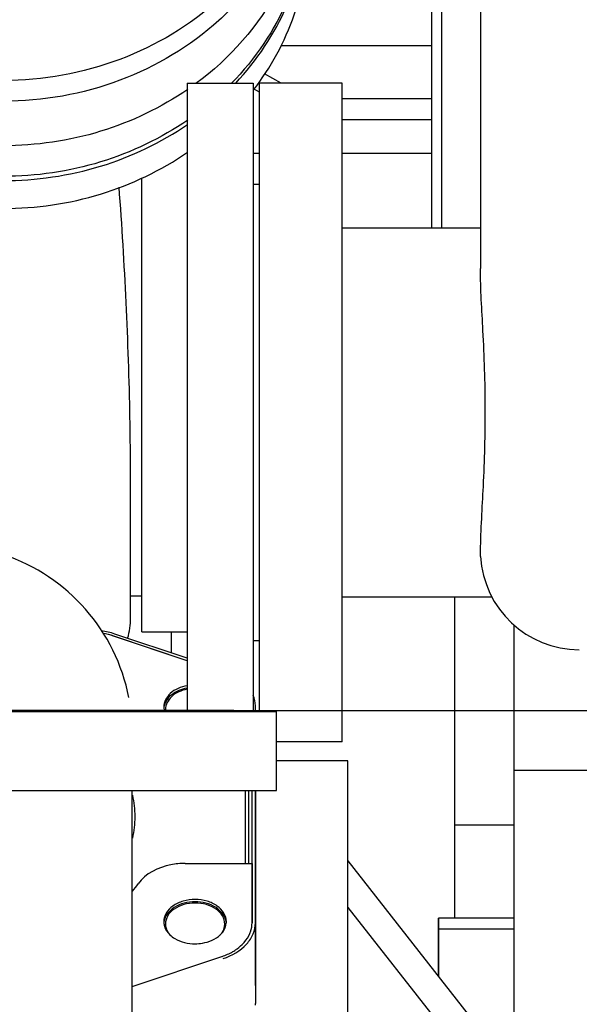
# Model space of a CAD drawing. Header units: millimetres. Extents: x 0 to 1189, y 0 to 841.
# Tile 86 of 175: x 440.8 to 447.59, y 476.43 to 488.39. Entities that reach past the tile are written whole.
import ezdxf
from ezdxf.enums import TextEntityAlignment as Align

# ---------------------------------------------------------------- set-up
doc = ezdxf.new("R2010")
doc.units = ezdxf.units.MM
doc.header["$LTSCALE"] = 65.395
doc.linetypes.add('CENTER', pattern=[0.6, 0.375, -0.075, 0.075, -0.075])
doc.layers.get('0').update_dxf_attribs({"linetype": 'CONTINUOUS'})
for name, color, linetype in [('1007_885011_97_PBL1056', 7, 'CONTINUOUS'), ('25007_060000_TLKGS_KGS_V_ABL906', 7, 'CONTINUOUS'), ('25007_061000_TLKGS_KGS_V_ABL947', 7, 'CONTINUOUS'), ('25007_153200_271333_ABL920', 7, 'CONTINUOUS'), ('25007_153200_33_ABL976', 7, 'CONTINUOUS'), ('25007_153200_45_ABL940', 7, 'CONTINUOUS'), ('25007_153200_45_T1_PBL1038', 7, 'CONTINUOUS'), ('25007_153200_93_ABL1019', 7, 'CONTINUOUS'), ('25007_153700_00_12_AC_ABL1048', 7, 'CONTINUOUS'), ('25007_153700_00_12_AC_ABL1051', 7, 'CONTINUOUS'), ('25007_153700_00_12_T1_AC_PBL1050', 7, 'CONTINUOUS'), ('25007_153700_00_12_T1_AC_PBL1052', 7, 'CONTINUOUS'), ('25007_153700_00_12_T2_AC_PBL1049', 7, 'CONTINUOUS'), ('25007_153700_00_12_T2_AC_PBL1134', 7, 'CONTINUOUS'), ('25007_634500_05_SIMPLE1_A_ABL1067', 7, 'CONTINUOUS'), ('25007_634500_05_SIMPLE1_T1_A_PBL1068', 7, 'CONTINUOUS'), ('25007_641000_05_SIMPLE1_E_ABL948', 7, 'CONTINUOUS'), ('25007_641000_05_SIMPLE1_T2_E_PBL949', 7, 'CONTINUOUS'), ('25007_644000_01_SIMPLE1_C_ABL1012', 7, 'CONTINUOUS'), ('25007_644000_01_SIMPLE1_T1_C_PBL1013', 7, 'CONTINUOUS'), ('25007_765000_05_SIMPLE1_T1_X_PBL1053', 7, 'CONTINUOUS'), ('25007_765000_05_SIMPLE1_T2_X_PBL1041', 7, 'CONTINUOUS'), ('25007_765000_05_SIMPLE1_X_ABL1040', 7, 'CONTINUOUS'), ('25007_836000_01_SIMPLE1_C_ABL956', 7, 'CONTINUOUS'), ('25007_836000_01_SIMPLE1_T1_C_PBL963', 7, 'CONTINUOUS'), ('25007_836000_01_SIMPLE1_T2_C_PBL957', 7, 'CONTINUOUS'), ('25067_000000_IMO-2_SKL_PBL1120', 7, 'CONTINUOUS'), ('25067_000000_TLKGS_MARKETING_ABL901', 7, 'CONTINUOUS'), ('ARI_ZESA_DN80_PN16_EPDM_PBL988', 7, 'CONTINUOUS'), ('B-05-38X28-89X2_5-N6000_PBL1020', 7, 'CONTINUOUS'), ('BOGEN-S-2D-180-114_3X3_6_PBL1031', 7, 'CONTINUOUS'), ('D2616-2-K-114_3-3_6-76_1-2_9_PBL1030', 7, 'CONTINUOUS'), ('FZ7-9984-418634_4_PBL1047', 7, 'CONTINUOUS'), ('N4011-C1-82X39_PBL941', 7, 'CONTINUOUS'), ('new_view_4_VBL899', 7, 'CONTINUOUS')]:
    doc.layers.add(name, color=color, linetype=linetype)
doc.styles.get("Standard").update_dxf_attribs({"font": 'txt', "width": 0.6})
doc.dimstyles.new('DIMSTYLE_2', dxfattribs={"dimtxt": 3.5, "dimasz": 3.5, "dimexe": 1.8, "dimexo": 0, "dimgap": 0.875, "dimtad": 1, "dimdec": 0, "dimlfac": 25, "dimdsep": 46, "dimtxsty": 'Standard', "dimblk": '_FILLED', "dimblk1": '_FILLED', "dimblk2": '_FILLED', "dimcen": 0.09, "dimadec": 0, "dimazin": 0, "dimtp": 2, "dimtm": 2, "dimtfac": 1, "dimtdec": 0, "dimtofl": 0, "dimtmove": 0, "dimatfit": 3, "dimldrblk": '_FILLED', "dimfxl": 1, "dimtolj": 1, "dimarcsym": 0})

# ---------------------------------------------------------------- blocks, each defined once
blk = doc.blocks.new('_FILLED')
at = {"color": 0, "linetype": 'ByBlock'}
blk.add_solid([(0, 0), (-1, 0.1671), (-1, -0.1671)], dxfattribs=at)
blk = doc.blocks.new('*D18')
at = {"color": 2, "linetype": 'Continuous'}
for p, q in [((394.644, 582.776), (372.844, 582.776)), ((374.644, 582.776), (374.644, 531.388)), ((374.644, 480), (374.644, 531.388)), ((443.4, 480), (372.844, 480))]:
    blk.add_line(p, q, dxfattribs=at)
at = {"color": 2, "linetype": 'Continuous', "xscale": 3.5, "yscale": 3.5, "zscale": 3.5}
for p, rotation in [((374.644, 582.776), 90), ((374.644, 480), 270)]:
    blk.add_blockref('_FILLED', p, dxfattribs=dict(at, rotation=rotation))
at = {"color": 2, "linetype": 'Continuous', "width": 0.672619}
blk.add_text('2569', height=3.5, rotation=90, dxfattribs=at).set_placement((373.769, 530.6), align=Align.CENTER)
blk = doc.blocks.new('25007_641000_05_SIMPLE1_T2_E_PBL949', base_point=(438.2, 473.007))
at = {"layer": '25007_641000_05_SIMPLE1_T2_E_PBL949', "color": 7, "linetype": 'Continuous'}
for p, q in [((444.782, 479.389), (443.916, 479.389)), ((444.782, 478.242), (444.782, 479.389)), ((443.662, 479.028), (443.662, 476.44)), ((444.782, 477.535), (444.782, 478.242)), ((444.782, 478.171), (446.581, 475.881)), ((444.782, 477.605), (446.581, 475.315)), ((444.782, 473.362), (444.782, 477.535)), ((445.881, 476.772), (445.881, 477.478)), ((445.881, 477.478), (445.881, 476.773)), ((446.8, 477.478), (445.881, 477.478)), ((446.8, 477.344), (445.881, 477.344))]:
    blk.add_line(p, q, dxfattribs=at)
for centre, radius, start, end in [((443.342, 476.687), 0.321, 354.878, 359.9947), ((443.069, 476.44), 0.594, 358.0689, 359.9913)]:
    blk.add_arc(centre, radius, start, end, dxfattribs=at)
blk = doc.blocks.new('25007_641000_05_SIMPLE1_E_ABL948', base_point=(438.2, 470.999))
at = {"layer": '25007_641000_05_SIMPLE1_T2_E_PBL949'}
blk.add_blockref('25007_641000_05_SIMPLE1_T2_E_PBL949', (438.2, 473.007), dxfattribs=at)
blk = doc.blocks.new('25007_836000_01_SIMPLE1_T2_C_PBL957', base_point=(431.72, 493.668))
at = {"layer": '25007_836000_01_SIMPLE1_T2_C_PBL957', "color": 7, "linetype": 'Continuous'}
for p, q in [((431.32, 489.968), (431.32, 497.368)), ((432.12, 497.368), (431.32, 497.368)), ((432.12, 489.968), (432.12, 497.368)), ((432.12, 489.968), (431.32, 489.968))]:
    blk.add_line(p, q, dxfattribs=at)
blk = doc.blocks.new('25007_836000_01_SIMPLE1_T1_C_PBL963', base_point=(438.25, 491.926))
at = {"layer": '25007_836000_01_SIMPLE1_T1_C_PBL963', "color": 7, "linetype": 'Continuous'}
for p, q in [((432.2, 489.968), (432.2, 497.368)), ((433, 497.368), (432.2, 497.368)), ((433, 489.968), (433, 497.368)), ((434.2, 495.168), (433, 495.168)), ((434.2, 492.168), (433, 492.168)), ((444.3, 490.208), (444.3, 489.836)), ((433, 489.968), (432.2, 489.968))]:
    blk.add_line(p, q, dxfattribs=at)
for centre, radius, start, end in [((434.2, 478.566), 16.602, 87.9794, 90.0012), ((434.201, 478.587), 13.581, 87.5327, 90.0028), ((441.258, 490.208), 3.042, 0.0012, 4.3538)]:
    blk.add_arc(centre, radius, start, end, dxfattribs=at)
for points, knots in [([(440.54, 493.589), (440.385, 493.698), (439.699, 494.125), (438.939, 494.424), (438.348, 494.602)], [0, 0, 0, 0, 0.235077, 1, 1, 1, 1]), ([(444.3, 490.208), (444.3, 489.714), (444.043, 488.695), (443.35, 487.914), (442.938, 487.61)], [0, 0, 0, 0, 0.491365, 1, 1, 1, 1]), ([(444.3, 489.836), (444.3, 489.431), (444.131, 488.604), (443.658, 487.907), (443.367, 487.611)], [0, 0, 0, 0, 0.493797, 1, 1, 1, 1]), ([(442.839, 487.539), (442.517, 487.317), (441.792, 486.971), (440.998, 486.855), (440.6, 486.855)], [0, 0, 0, 0, 0.495588, 1, 1, 1, 1]), ([(442.839, 487.167), (442.517, 486.945), (441.792, 486.599), (440.998, 486.483), (440.6, 486.483)], [0, 0, 0, 0, 0.495588, 1, 1, 1, 1]), ([(440.6, 486.483), (440.234, 486.483), (439.505, 486.581), (438.828, 486.873), (438.521, 487.062)], [0, 0, 0, 0, 0.503756, 1, 1, 1, 1]), ([(440.6, 486.855), (440.492, 486.855), (440.062, 486.872), (439.635, 486.958), (439.329, 487.059)], [0, 0, 0, 0, 0.251247, 1, 1, 1, 1])]:
    blk.add_open_spline(points, degree=3, knots=knots, dxfattribs=at)
blk = doc.blocks.new('25007_836000_01_SIMPLE1_C_ABL956', base_point=(437.81, 491.926))
at = {"layer": '25007_836000_01_SIMPLE1_T1_C_PBL963'}
blk.add_blockref('25007_836000_01_SIMPLE1_T1_C_PBL963', (438.25, 491.926), dxfattribs=at)
at = {"layer": '25007_836000_01_SIMPLE1_T2_C_PBL957'}
blk.add_blockref('25007_836000_01_SIMPLE1_T2_C_PBL957', (431.72, 493.668), dxfattribs=at)
blk = doc.blocks.new('25007_644000_01_SIMPLE1_T1_C_PBL1013', base_point=(442.182, 485.586))
at = {"layer": '25007_644000_01_SIMPLE1_T1_C_PBL1013', "color": 7, "linetype": 'Continuous'}
for p, q in [((445.92, 490.296), (445.92, 485.856)), ((445.92, 490.296), (446.285, 490.296)), ((444.3, 489.447), (444.3, 489.785)), ((445.8, 485.856), (445.8, 489.312)), ((445.8, 489.312), (445.92, 489.312)), ((444.52, 488.81), (445.8, 488.81)), ((443.973, 488.072), (445.8, 488.072)), ((443.975, 487.616), (443.769, 487.727)), ((443.712, 487.505), (443.639, 487.544)), ((444.712, 487.427), (445.8, 487.427)), ((444.712, 487.173), (445.8, 487.173)), ((443.632, 486.765), (443.712, 486.765)), ((444.712, 486.765), (445.8, 486.765)), ((438.62, 484.242), (438.62, 486.616)), ((442.28, 480.952), (442.28, 486.467)), ((439.18, 484.362), (439.18, 486.357)), ((438.62, 483.272), (438.62, 483.842)), ((438.085, 483.704), (438.62, 483.519)), ((439.18, 483.447), (439.18, 483.722)), ((439.26, 483.482), (439.26, 483.62)), ((438.62, 483.272), (439.141, 483.272)), ((439.18, 483.002), (439.18, 483.239)), ((439.26, 483.082), (439.26, 483.193)), ((442.145, 481.125), (442.145, 482.781)), ((442.145, 481.392), (442.28, 481.392)), ((442.28, 480.952), (442.832, 480.952))]:
    blk.add_line(p, q, dxfattribs=at)
for centre, radius, start, end in [((441.262, 489.785), 3.038, 0, 0.214), ((441.262, 489.785), 3.038, 359.6184, 360), ((486.451, 483.49), 47.192, 176.5834, 178.9434), ((482.527, 483.579), 43.268, 178.9654, 179.1267), ((475.42, 483.619), 36.16, 179.8398, 179.9989), ((441.265, 481.122), 0.88, 343.7326, 360)]:
    blk.add_arc(centre, radius, start, end, dxfattribs=at)
for points, knots in [([(443.421, 487.615), (443.678, 487.89), (444.103, 488.524), (444.278, 489.268), (444.296, 489.636)], [0, 0, 0, 0, 0.505796, 1, 1, 1, 1]), ([(443.638, 487.532), (443.848, 487.806), (444.183, 488.419), (444.3, 489.108), (444.3, 489.447)], [0, 0, 0, 0, 0.504535, 1, 1, 1, 1]), ([(444.247, 488.908), (444.302, 488.861), (444.397, 488.818), (444.495, 488.81), (444.52, 488.81)], [0, 0, 0, 0, 0.744391, 1, 1, 1, 1]), ([(438.441, 487.062), (438.756, 486.857), (439.457, 486.538), (440.218, 486.432), (440.6, 486.432)], [0, 0, 0, 0, 0.495924, 1, 1, 1, 1]), ([(440.6, 486.432), (440.998, 486.432), (441.791, 486.547), (442.516, 486.893), (442.838, 487.114)], [0, 0, 0, 0, 0.504405, 1, 1, 1, 1]), ([(438.08, 486.991), (438.422, 486.703), (439.23, 486.247), (440.142, 486.093), (440.6, 486.093)], [0, 0, 0, 0, 0.494272, 1, 1, 1, 1]), ([(440.6, 486.093), (440.998, 486.093), (441.791, 486.209), (442.516, 486.555), (442.838, 486.776)], [0, 0, 0, 0, 0.504405, 1, 1, 1, 1]), ([(442.145, 482.781), (442.145, 483.036), (442.133, 484.228), (442.076, 485.419), (442.006, 486.353)], [0, 0, 0, 0, 0.214725, 1, 1, 1, 1])]:
    blk.add_open_spline(points, degree=3, knots=knots, dxfattribs=at)
blk = doc.blocks.new('25007_644000_01_SIMPLE1_C_ABL1012', base_point=(442.182, 485.586))
at = {"layer": '25007_644000_01_SIMPLE1_T1_C_PBL1013'}
blk.add_blockref('25007_644000_01_SIMPLE1_T1_C_PBL1013', (442.182, 485.586), dxfattribs=at)
blk = doc.blocks.new('25007_765000_05_SIMPLE1_T2_X_PBL1041', base_point=(443.232, 483.802))
at = {"layer": '25007_765000_05_SIMPLE1_T2_X_PBL1041', "color": 7, "linetype": 'Continuous'}
for p, q in [((442.832, 487.616), (442.832, 479.988)), ((442.832, 487.616), (443.632, 487.616)), ((443.632, 487.616), (443.632, 479.988))]:
    blk.add_line(p, q, dxfattribs=at)
blk = doc.blocks.new('25007_765000_05_SIMPLE1_T1_X_PBL1053', base_point=(453.102, 489.956))
at = {"layer": '25007_765000_05_SIMPLE1_T1_X_PBL1053', "color": 7, "linetype": 'Continuous'}
for p, q in [((446.392, 489.916), (446.392, 485.365)), ((443.712, 479.988), (443.712, 487.616)), ((444.712, 487.616), (443.712, 487.616)), ((444.712, 479.616), (444.712, 487.616)), ((443.712, 486.386), (443.632, 486.386)), ((446.392, 485.856), (444.712, 485.856)), ((446.394, 481.867), (446.393, 481.936)), ((446.532, 481.376), (444.712, 481.376)), ((443.712, 480.846), (443.632, 480.846)), ((444.712, 479.616), (443.916, 479.616))]:
    blk.add_line(p, q, dxfattribs=at)
blk.add_arc((447.592, 481.936), 1.2, 183.2772, 270, dxfattribs=at)
blk.add_open_spline([(446.393, 481.936), (446.397, 482.197), (446.436, 482.774), (446.461, 483.666), (446.431, 484.548), (446.392, 485.113), (446.392, 485.365)], degree=3, knots=[0, 0, 0, 0, 0.228344, 0.505544, 0.779848, 1, 1, 1, 1], dxfattribs=at)
blk = doc.blocks.new('25007_765000_05_SIMPLE1_X_ABL1040', base_point=(443.232, 483.802))
at = {"layer": '25007_765000_05_SIMPLE1_T1_X_PBL1053'}
blk.add_blockref('25007_765000_05_SIMPLE1_T1_X_PBL1053', (453.102, 489.956), dxfattribs=at)
at = {"layer": '25007_765000_05_SIMPLE1_T2_X_PBL1041'}
blk.add_blockref('25007_765000_05_SIMPLE1_T2_X_PBL1041', (443.232, 483.802), dxfattribs=at)
blk = doc.blocks.new('25007_634500_05_SIMPLE1_T1_A_PBL1068', base_point=(447.24, 471.488))
at = {"layer": '25007_634500_05_SIMPLE1_T1_A_PBL1068', "color": 7, "linetype": 'Continuous'}
for p, q in [((446.08, 477.478), (446.08, 481.376)), ((446.8, 473.98), (446.8, 481.039)), ((448.4, 479.271), (446.8, 479.271)), ((446.8, 478.606), (446.08, 478.606))]:
    blk.add_line(p, q, dxfattribs=at)
blk = doc.blocks.new('25007_634500_05_SIMPLE1_A_ABL1067', base_point=(447.24, 471.488))
at = {"layer": '25007_634500_05_SIMPLE1_T1_A_PBL1068'}
blk.add_blockref('25007_634500_05_SIMPLE1_T1_A_PBL1068', (447.24, 471.488), dxfattribs=at)
blk = doc.blocks.new('25007_061000_TLKGS_KGS_V_ABL947', base_point=(465.615, 495.756))
at = {"layer": '25007_634500_05_SIMPLE1_A_ABL1067'}
blk.add_blockref('25007_634500_05_SIMPLE1_A_ABL1067', (447.24, 471.488), dxfattribs=at)
at = {"layer": '25007_641000_05_SIMPLE1_E_ABL948'}
blk.add_blockref('25007_641000_05_SIMPLE1_E_ABL948', (438.2, 470.999), dxfattribs=at)
at = {"layer": '25007_644000_01_SIMPLE1_C_ABL1012'}
blk.add_blockref('25007_644000_01_SIMPLE1_C_ABL1012', (442.182, 485.586), dxfattribs=at)
at = {"layer": '25007_765000_05_SIMPLE1_X_ABL1040'}
blk.add_blockref('25007_765000_05_SIMPLE1_X_ABL1040', (443.232, 483.802), dxfattribs=at)
at = {"layer": '25007_836000_01_SIMPLE1_C_ABL956'}
blk.add_blockref('25007_836000_01_SIMPLE1_C_ABL956', (437.81, 491.926), dxfattribs=at)
blk = doc.blocks.new('25007_060000_TLKGS_KGS_V_ABL906', base_point=(444.776, 519.239))
at = {"layer": '25007_061000_TLKGS_KGS_V_ABL947'}
blk.add_blockref('25007_061000_TLKGS_KGS_V_ABL947', (465.615, 495.756), dxfattribs=at)
blk = doc.blocks.new('25067_000000_TLKGS_MARKETING_ABL901', base_point=(484.601, 519.393))
at = {"layer": '25007_060000_TLKGS_KGS_V_ABL906'}
blk.add_blockref('25007_060000_TLKGS_KGS_V_ABL906', (444.776, 519.239), dxfattribs=at)
blk = doc.blocks.new('N4011-C1-82X39_PBL941', base_point=(430.4, 486.638))
at = {"layer": 'N4011-C1-82X39_PBL941', "color": 7, "linetype": 'Continuous'}
for p, q in [((428.76, 486.938), (428.76, 486.338)), ((428.76, 486.938), (429.683, 486.938)), ((430.483, 486.938), (430.563, 486.938)), ((431.363, 486.938), (432.04, 486.938)), ((432.04, 486.938), (432.04, 486.338)), ((428.76, 486.338), (429.683, 486.338)), ((431.363, 486.338), (432.04, 486.338))]:
    blk.add_line(p, q, dxfattribs=at)
blk = doc.blocks.new('25007_153200_45_T1_PBL1038', base_point=(436.143, 483.518))
at = {"layer": '25007_153200_45_T1_PBL1038', "color": 7, "linetype": 'Continuous'}
for p, q in [((438.62, 483.374), (438.085, 483.374)), ((442.64, 480.698), (442.64, 480.952))]:
    blk.add_line(p, q, dxfattribs=at)
blk.add_arc((432.819, 486.535), 3.179, 183.5479, 189.2611, dxfattribs=at)
blk = doc.blocks.new('25007_153200_45_ABL940', base_point=(435.7, 483.818))
at = {"layer": '25007_153200_45_T1_PBL1038'}
blk.add_blockref('25007_153200_45_T1_PBL1038', (436.143, 483.518), dxfattribs=at)
at = {"layer": 'N4011-C1-82X39_PBL941'}
blk.add_blockref('N4011-C1-82X39_PBL941', (430.4, 486.638), dxfattribs=at)
blk = doc.blocks.new('1007_885011_97_PBL1056', base_point=(441.32, 490.875))
at = {"layer": '1007_885011_97_PBL1056', "color": 7, "linetype": 'Continuous'}
blk.add_line((444.3, 490.748), (444.3, 491.002), dxfattribs=at)
for centre, radius, start, end in [((440.6, 490.287), 4.068, 90.006, 106.1326), ((440.921, 491.001), 1.499, 0.0064, 7.2471), ((440.919, 490.748), 1.501, 4.8749, 7.8173), ((440.6, 491.73), 4.082, 265.2389, 269.9996), ((440.6, 491.476), 4.082, 265.2389, 269.9996)]:
    blk.add_arc(centre, radius, start, end, dxfattribs=at)
for points, knots in [([(440.6, 494.355), (441.08, 494.355), (442.035, 494.186), (443.07, 493.567), (443.692, 492.882), (444.038, 492.298), (444.252, 491.663), (444.3, 491.221), (444.3, 491.002)], [0, 0, 0, 0, 0.260546, 0.514673, 0.638816, 0.760702, 0.880832, 1, 1, 1, 1]), ([(443.001, 492.86), (443.001, 492.901), (442.982, 492.987), (442.876, 493.128), (442.651, 493.211), (442.425, 493.128), (442.32, 492.987), (442.301, 492.901), (442.301, 492.86)], [0, 0, 0, 0, 0.120312, 0.244086, 0.5, 0.755914, 0.879688, 1, 1, 1, 1]), ([(442.971, 492.735), (442.943, 492.791), (442.848, 492.89), (442.651, 492.941), (442.454, 492.89), (442.358, 492.791), (442.33, 492.735)], [0, 0, 0, 0, 0.244072, 0.5, 0.755928, 1, 1, 1, 1]), ([(442.301, 492.86), (442.301, 492.819), (442.32, 492.734), (442.425, 492.592), (442.651, 492.51), (442.876, 492.592), (442.982, 492.734), (443.001, 492.819), (443.001, 492.86)], [0, 0, 0, 0, 0.120312, 0.244086, 0.5, 0.755914, 0.879688, 1, 1, 1, 1]), ([(440.6, 489.352), (440.836, 489.352), (441.306, 489.435), (441.91, 489.796), (442.322, 490.344), (442.42, 490.786), (442.42, 491.002)], [0, 0, 0, 0, 0.261236, 0.516037, 0.76145, 1, 1, 1, 1]), ([(444.3, 491.002), (444.3, 490.782), (444.252, 490.34), (444.038, 489.706), (443.692, 489.121), (443.07, 488.436), (442.035, 487.817), (441.08, 487.648), (440.6, 487.648)], [0, 0, 0, 0, 0.119168, 0.239298, 0.361184, 0.485327, 0.739454, 1, 1, 1, 1]), ([(444.3, 490.748), (444.3, 490.529), (444.252, 490.087), (444.038, 489.452), (443.692, 488.868), (443.07, 488.182), (442.035, 487.563), (441.08, 487.395), (440.6, 487.395)], [0, 0, 0, 0, 0.119168, 0.239298, 0.361184, 0.485327, 0.739454, 1, 1, 1, 1]), ([(439.164, 489.988), (439.336, 489.788), (439.786, 489.462), (440.328, 489.352), (440.6, 489.352)], [0, 0, 0, 0, 0.491946, 1, 1, 1, 1]), ([(438.899, 489.143), (438.899, 489.201), (438.86, 489.323), (438.71, 489.443), (438.518, 489.475), (438.392, 489.432), (438.34, 489.397)], [0, 0, 0, 0, 0.236845, 0.485309, 0.743736, 1, 1, 1, 1]), ([(442.651, 489.46), (442.562, 489.46), (442.384, 489.4), (442.301, 489.225), (442.301, 489.143)], [0, 0, 0, 0, 0.517356, 1, 1, 1, 1]), ([(443.001, 489.143), (443.001, 489.225), (442.917, 489.4), (442.739, 489.46), (442.651, 489.46)], [0, 0, 0, 0, 0.482644, 1, 1, 1, 1]), ([(438.87, 489.018), (438.827, 489.105), (438.644, 489.242), (438.423, 489.2), (438.34, 489.144)], [0, 0, 0, 0, 0.491061, 1, 1, 1, 1]), ([(442.651, 489.207), (442.585, 489.207), (442.453, 489.173), (442.358, 489.074), (442.33, 489.017)], [0, 0, 0, 0, 0.511893, 1, 1, 1, 1]), ([(442.971, 489.017), (442.944, 489.074), (442.848, 489.173), (442.717, 489.207), (442.651, 489.207)], [0, 0, 0, 0, 0.488107, 1, 1, 1, 1]), ([(438.34, 488.889), (438.392, 488.854), (438.518, 488.811), (438.71, 488.843), (438.86, 488.963), (438.899, 489.085), (438.899, 489.143)], [0, 0, 0, 0, 0.256264, 0.514691, 0.763155, 1, 1, 1, 1]), ([(442.301, 489.143), (442.301, 489.061), (442.384, 488.886), (442.562, 488.826), (442.651, 488.826)], [0, 0, 0, 0, 0.482644, 1, 1, 1, 1]), ([(442.651, 488.826), (442.739, 488.826), (442.917, 488.886), (443.001, 489.061), (443.001, 489.143)], [0, 0, 0, 0, 0.517356, 1, 1, 1, 1])]:
    blk.add_open_spline(points, degree=3, knots=knots, dxfattribs=at)
blk = doc.blocks.new('25007_153200_33_ABL976', base_point=(438.581, 494.947))
at = {"layer": '1007_885011_97_PBL1056'}
blk.add_blockref('1007_885011_97_PBL1056', (441.32, 490.875), dxfattribs=at)
blk = doc.blocks.new('ARI_ZESA_DN80_PN16_EPDM_PBL988', base_point=(438.815, 479.508))
at = {"layer": 'ARI_ZESA_DN80_PN16_EPDM_PBL988', "color": 7, "linetype": 'Continuous'}
for p, q in [((434.356, 480.428), (434.356, 480.508)), ((434.356, 480.508), (435.679, 480.508)), ((437.427, 480.508), (438.756, 480.508)), ((438.756, 480.428), (438.756, 480.508)), ((434.156, 479.768), (434.156, 480.428)), ((434.156, 480.428), (435.596, 480.428)), ((437.52, 480.428), (438.956, 480.428)), ((438.956, 479.988), (438.956, 480.428)), ((436.396, 479.988), (435.916, 479.508)), ((436.396, 479.988), (443.916, 479.988)), ((436.556, 479.988), (436.556, 479.028)), ((440.516, 479.028), (440.516, 479.988)), ((443.916, 479.028), (443.916, 479.988)), ((433.715, 479.768), (433.715, 479.248)), ((433.715, 479.768), (435.206, 479.768)), ((435.916, 479.508), (436.396, 479.028)), ((435.267, 479.248), (433.715, 479.248)), ((434.156, 478.588), (434.156, 479.248)), ((436.396, 479.028), (443.916, 479.028)), ((438.956, 478.588), (438.956, 479.028)), ((435.592, 478.588), (434.156, 478.588)), ((434.356, 478.508), (434.356, 478.588)), ((438.956, 478.588), (437.516, 478.588)), ((438.756, 478.508), (438.756, 478.588))]:
    blk.add_line(p, q, dxfattribs=at)
blk.add_arc((436.556, 479.508), 1.34, 21.0103, 338.9254, dxfattribs=at)
blk = doc.blocks.new('B-05-38X28-89X2_5-N6000_PBL1020', base_point=(439.88, 482.442))
at = {"layer": 'B-05-38X28-89X2_5-N6000_PBL1020', "color": 7, "linetype": 'Continuous'}
for p, q in [((439.12, 481.882), (439.12, 483.002)), ((439.12, 483.002), (440.64, 483.002)), ((440.64, 481.882), (440.64, 483.002))]:
    blk.add_line(p, q, dxfattribs=at)
blk.add_arc((439.88, 480.202), 1.78, 70.7033, 109.2967, dxfattribs=at)
blk = doc.blocks.new('D2616-2-K-114_3-3_6-76_1-2_9_PBL1030', base_point=(440.122, 474.501))
at = {"layer": 'D2616-2-K-114_3-3_6-76_1-2_9_PBL1030', "color": 7, "linetype": 'Continuous'}
for p, q in [((438.078, 475.64), (442.166, 475.64)), ((442.166, 474.669), (442.166, 475.64)), ((441.803, 473.362), (442.107, 474.298))]:
    blk.add_line(p, q, dxfattribs=at)
blk.add_arc((440.966, 474.669), 1.2, 342, 360, dxfattribs=at)
blk = doc.blocks.new('BOGEN-S-2D-180-114_3X3_6_PBL1031', base_point=(439.88, 478.529))
at = {"layer": 'BOGEN-S-2D-180-114_3X3_6_PBL1031', "color": 7, "linetype": 'Continuous'}
for p, q in [((442.166, 475.64), (442.166, 479.028)), ((438.078, 475.64), (442.166, 475.64))]:
    blk.add_line(p, q, dxfattribs=at)
blk.add_arc((439.88, 479.72), 2.286, 10.9585, 132.0498, dxfattribs=at)
blk = doc.blocks.new('FZ7-9984-418634_4_PBL1047', base_point=(442.875, 478.766))
at = {"layer": 'FZ7-9984-418634_4_PBL1047', "color": 7, "linetype": 'Continuous'}
for p, q in [((443.54, 478.142), (443.54, 479.028)), ((443.58, 478.142), (443.58, 479.028))]:
    blk.add_line(p, q, dxfattribs=at)
for centre, radius, start, end in [((442.749, 480.011), 0.181, 180.0152, 187.4571), ((441.022, 478.708), 1.178, 0.0597, 12.8088), ((441.022, 478.71), 1.178, 347.1912, 359.9403)]:
    blk.add_arc(centre, radius, start, end, dxfattribs=at)
for points, knots in [([(442.831, 480.256), (442.762, 480.243), (442.638, 480.194), (442.568, 480.068), (442.568, 480.011)], [0, 0, 0, 0, 0.552826, 1, 1, 1, 1]), ([(443.288, 477.406), (443.288, 477.44), (443.266, 477.513), (443.182, 477.596), (443.064, 477.649), (442.928, 477.667), (442.792, 477.649), (442.674, 477.596), (442.59, 477.513), (442.568, 477.44), (442.568, 477.406)], [0, 0, 0, 0, 0.104733, 0.222328, 0.356015, 0.5, 0.643985, 0.777672, 0.895267, 1, 1, 1, 1]), ([(442.568, 477.406), (442.568, 477.371), (442.583, 477.323), (442.611, 477.285), (442.62, 477.275)], [0, 0, 0, 0, 0.734513, 1, 1, 1, 1]), ([(443.236, 477.275), (443.245, 477.285), (443.273, 477.323), (443.288, 477.371), (443.288, 477.406)], [0, 0, 0, 0, 0.265487, 1, 1, 1, 1])]:
    blk.add_open_spline(points, degree=3, knots=knots, dxfattribs=at)
blk = doc.blocks.new('25007_153200_93_ABL1019', base_point=(440.587, 478.182))
at = {"layer": 'B-05-38X28-89X2_5-N6000_PBL1020'}
blk.add_blockref('B-05-38X28-89X2_5-N6000_PBL1020', (439.88, 482.442), dxfattribs=at)
at = {"layer": 'BOGEN-S-2D-180-114_3X3_6_PBL1031'}
blk.add_blockref('BOGEN-S-2D-180-114_3X3_6_PBL1031', (439.88, 478.529), dxfattribs=at)
at = {"layer": 'D2616-2-K-114_3-3_6-76_1-2_9_PBL1030'}
blk.add_blockref('D2616-2-K-114_3-3_6-76_1-2_9_PBL1030', (440.122, 474.501), dxfattribs=at)
at = {"layer": 'FZ7-9984-418634_4_PBL1047'}
blk.add_blockref('FZ7-9984-418634_4_PBL1047', (442.875, 478.766), dxfattribs=at)
blk = doc.blocks.new('25007_153700_00_12_T2_AC_PBL1049', base_point=(442.893, 477.395))
at = {"layer": '25007_153700_00_12_T2_AC_PBL1049', "color": 7, "linetype": 'Continuous'}
for p, q in [((442.807, 478.142), (443.62, 478.142)), ((443.62, 478.142), (443.62, 477.421)), ((442.166, 476.648), (443.254, 477.012))]:
    blk.add_line(p, q, dxfattribs=at)
for centre, radius, start, end in [((440.779, 478.936), 1.792, 320.8645, 324.4159), ((442.738, 477.435), 0.19, 180.0033, 184.2961), ((442.74, 477.406), 0.192, 171.8022, 175.7014), ((443.116, 477.406), 0.192, 4.2986, 8.1978), ((443.118, 477.435), 0.19, 355.7039, 359.9967), ((443.267, 477.43), 0.354, 336.8698, 340.5235), ((443.173, 477.49), 0.466, 317.4773, 318.8533), ((443.006, 477.752), 0.78, 288.5095, 288.7117), ((443.069, 477.618), 0.632, 299.9243, 302.6436)]:
    blk.add_arc(centre, radius, start, end, dxfattribs=at)
for points, knots in [([(442.807, 478.142), (442.749, 478.142), (442.54, 478.123), (442.325, 478.018), (442.236, 477.893)], [0, 0, 0, 0, 0.275893, 1, 1, 1, 1]), ([(442.928, 477.703), (442.879, 477.703), (442.784, 477.691), (442.66, 477.634), (442.571, 477.547), (442.548, 477.47), (442.548, 477.435)], [0, 0, 0, 0, 0.287968, 0.555344, 0.790533, 1, 1, 1, 1]), ([(443.308, 477.435), (443.308, 477.47), (443.285, 477.547), (443.196, 477.634), (443.072, 477.691), (442.977, 477.703), (442.928, 477.703)], [0, 0, 0, 0, 0.209467, 0.444656, 0.712032, 1, 1, 1, 1]), ([(442.928, 477.675), (442.84, 477.675), (442.677, 477.642), (442.56, 477.503), (442.55, 477.434)], [0, 0, 0, 0, 0.554867, 1, 1, 1, 1]), ([(443.306, 477.434), (443.296, 477.503), (443.179, 477.642), (443.016, 477.675), (442.928, 477.675)], [0, 0, 0, 0, 0.445133, 1, 1, 1, 1]), ([(442.549, 477.42), (442.55, 477.407), (442.559, 477.353), (442.592, 477.305), (442.622, 477.276)], [0, 0, 0, 0, 0.238804, 1, 1, 1, 1]), ([(443.234, 477.276), (443.245, 477.286), (443.282, 477.327), (443.304, 477.381), (443.307, 477.42)], [0, 0, 0, 0, 0.268608, 1, 1, 1, 1]), ([(442.622, 477.276), (442.64, 477.258), (442.729, 477.192), (442.843, 477.166), (442.928, 477.166)], [0, 0, 0, 0, 0.230521, 1, 1, 1, 1]), ([(442.928, 477.166), (442.958, 477.166), (443.067, 477.175), (443.177, 477.22), (443.234, 477.276)], [0, 0, 0, 0, 0.268838, 1, 1, 1, 1]), ([(443.41, 477.086), (443.42, 477.092), (443.458, 477.119), (443.494, 477.15), (443.517, 477.175)], [0, 0, 0, 0, 0.258667, 1, 1, 1, 1])]:
    blk.add_open_spline(points, degree=3, knots=knots, dxfattribs=at)
for points in [[(443.601, 477.312), (443.613, 477.347), (443.62, 477.384), (443.62, 477.421)], [(443.524, 477.183), (443.552, 477.215), (443.576, 477.252), (443.593, 477.29)], [(443.256, 477.013), (443.301, 477.028), (443.344, 477.047), (443.384, 477.07)]]:
    blk.add_open_spline(points, degree=3, dxfattribs=at)
blk = doc.blocks.new('25007_153700_00_12_T1_AC_PBL1050', base_point=(443.465, 477.768))
at = {"layer": '25007_153700_00_12_T1_AC_PBL1050', "color": 7, "linetype": 'Continuous'}
for p, q in [((443.62, 477.421), (443.62, 478.849)), ((443.66, 476.686), (443.66, 478.849))]:
    blk.add_line(p, q, dxfattribs=at)
blk.add_open_spline([(443.271, 476.987), (443.376, 477.022), (443.525, 477.106), (443.64, 477.281), (443.66, 477.376), (443.66, 477.421)], degree=3, knots=[0, 0, 0, 0, 0.541976, 0.778796, 1, 1, 1, 1], dxfattribs=at)
blk = doc.blocks.new('25007_153700_00_12_AC_ABL1048', base_point=(442.913, 477.748))
at = {"layer": '25007_153700_00_12_T1_AC_PBL1050'}
blk.add_blockref('25007_153700_00_12_T1_AC_PBL1050', (443.465, 477.768), dxfattribs=at)
at = {"layer": '25007_153700_00_12_T2_AC_PBL1049'}
blk.add_blockref('25007_153700_00_12_T2_AC_PBL1049', (442.893, 477.395), dxfattribs=at)
blk = doc.blocks.new('25007_153700_00_12_T1_AC_PBL1052', base_point=(442.725, 479.795))
at = {"layer": '25007_153700_00_12_T1_AC_PBL1052', "color": 7, "linetype": 'Continuous'}
for p, q in [((442.832, 480.634), (441.956, 480.927)), ((442.832, 480.603), (441.939, 480.901)), ((443.66, 479.988), (443.66, 480.053)), ((443.62, 478.625), (443.62, 479.028)), ((443.66, 478.625), (443.66, 479.028))]:
    blk.add_line(p, q, dxfattribs=at)
for points in [[(441.956, 480.927), (441.902, 480.945), (441.846, 480.957), (441.79, 480.965)], [(441.939, 480.901), (441.896, 480.916), (441.852, 480.926), (441.807, 480.933)], [(443.66, 480.053), (443.66, 480.098), (443.651, 480.144), (443.634, 480.185)]]:
    blk.add_open_spline(points, degree=3, dxfattribs=at)
blk = doc.blocks.new('25007_153700_00_12_T2_AC_PBL1134', base_point=(442.32, 480.461))
at = {"layer": '25007_153700_00_12_T2_AC_PBL1134', "color": 7, "linetype": 'Continuous'}
blk.add_line((442.832, 480.603), (441.942, 480.901), dxfattribs=at)
for centre, radius, start, end in [((442.738, 480.04), 0.19, 180.0033, 184.2961), ((442.74, 480.011), 0.192, 171.8022, 175.7014), ((442.743, 480.04), 0.195, 184.3542, 195.6535)]:
    blk.add_arc(centre, radius, start, end, dxfattribs=at)
blk.add_open_spline([(441.942, 480.901), (441.898, 480.916), (441.853, 480.927), (441.807, 480.934)], degree=3, dxfattribs=at)
for points, knots in [([(442.831, 480.299), (442.757, 480.286), (442.623, 480.235), (442.548, 480.1), (442.548, 480.04)], [0, 0, 0, 0, 0.553345, 1, 1, 1, 1]), ([(442.831, 480.271), (442.762, 480.258), (442.638, 480.212), (442.558, 480.095), (442.55, 480.039)], [0, 0, 0, 0, 0.549448, 1, 1, 1, 1])]:
    blk.add_open_spline(points, degree=3, knots=knots, dxfattribs=at)
blk = doc.blocks.new('25007_153700_00_12_AC_ABL1051', base_point=(442.725, 479.795))
at = {"layer": '25007_153700_00_12_T1_AC_PBL1052'}
blk.add_blockref('25007_153700_00_12_T1_AC_PBL1052', (442.725, 479.795), dxfattribs=at)
at = {"layer": '25007_153700_00_12_T2_AC_PBL1134'}
blk.add_blockref('25007_153700_00_12_T2_AC_PBL1134', (442.32, 480.461), dxfattribs=at)
blk = doc.blocks.new('25007_153200_271333_ABL920', base_point=(535.9, 468.865))
at = {"layer": '25007_153200_33_ABL976'}
blk.add_blockref('25007_153200_33_ABL976', (438.581, 494.947), dxfattribs=at)
at = {"layer": '25007_153200_45_ABL940'}
blk.add_blockref('25007_153200_45_ABL940', (435.7, 483.818), dxfattribs=at)
at = {"layer": '25007_153200_93_ABL1019'}
blk.add_blockref('25007_153200_93_ABL1019', (440.587, 478.182), dxfattribs=at)
at = {"layer": '25007_153700_00_12_AC_ABL1048'}
blk.add_blockref('25007_153700_00_12_AC_ABL1048', (442.913, 477.748), dxfattribs=at)
at = {"layer": '25007_153700_00_12_AC_ABL1051'}
blk.add_blockref('25007_153700_00_12_AC_ABL1051', (442.725, 479.795), dxfattribs=at)
at = {"layer": 'ARI_ZESA_DN80_PN16_EPDM_PBL988'}
blk.add_blockref('ARI_ZESA_DN80_PN16_EPDM_PBL988', (438.815, 479.508), dxfattribs=at)
blk = doc.blocks.new('25067_000000_IMO-2_SKL_PBL1120', base_point=(578.86, 496.1))
at = {"layer": '25067_000000_IMO-2_SKL_PBL1120', "color": 2, "linetype": 'CENTER'}
blk.add_line((443.4, 480), (714.32, 480), dxfattribs=at)
blk = doc.blocks.new('NEW_VIEW_4_VBL899', base_point=(551.121, 508.688))
at = {"layer": '25007_153200_271333_ABL920'}
blk.add_blockref('25007_153200_271333_ABL920', (535.9, 468.865), dxfattribs=at)
at = {"layer": '25067_000000_IMO-2_SKL_PBL1120'}
blk.add_blockref('25067_000000_IMO-2_SKL_PBL1120', (578.86, 496.1), dxfattribs=at)
at = {"layer": '25067_000000_TLKGS_MARKETING_ABL901'}
blk.add_blockref('25067_000000_TLKGS_MARKETING_ABL901', (484.601, 519.393), dxfattribs=at)

msp = doc.modelspace()

# ---------------------------------------------------------------- block references
at = {"layer": 'new_view_4_VBL899'}
msp.add_blockref('NEW_VIEW_4_VBL899', (551.12107, 508.68788), dxfattribs=at)

# ---------------------------------------------------------------- dimensions: what is measured, and where the dimension line sits
at = {"color": 2, "linetype": 'Continuous'}
dim = msp.add_linear_dim(base=(374.64424, 582.77576), p1=(443.4, 480), p2=(394.64424, 582.77576), angle=90, dimstyle='DIMSTYLE_2', dxfattribs=at)
dim.commit()
dim.dimension.update_dxf_attribs({"geometry": '*D18', "text_midpoint": (374.64424, 530.26666), "dimtype": 160})

doc.saveas('drawing.dxf')
